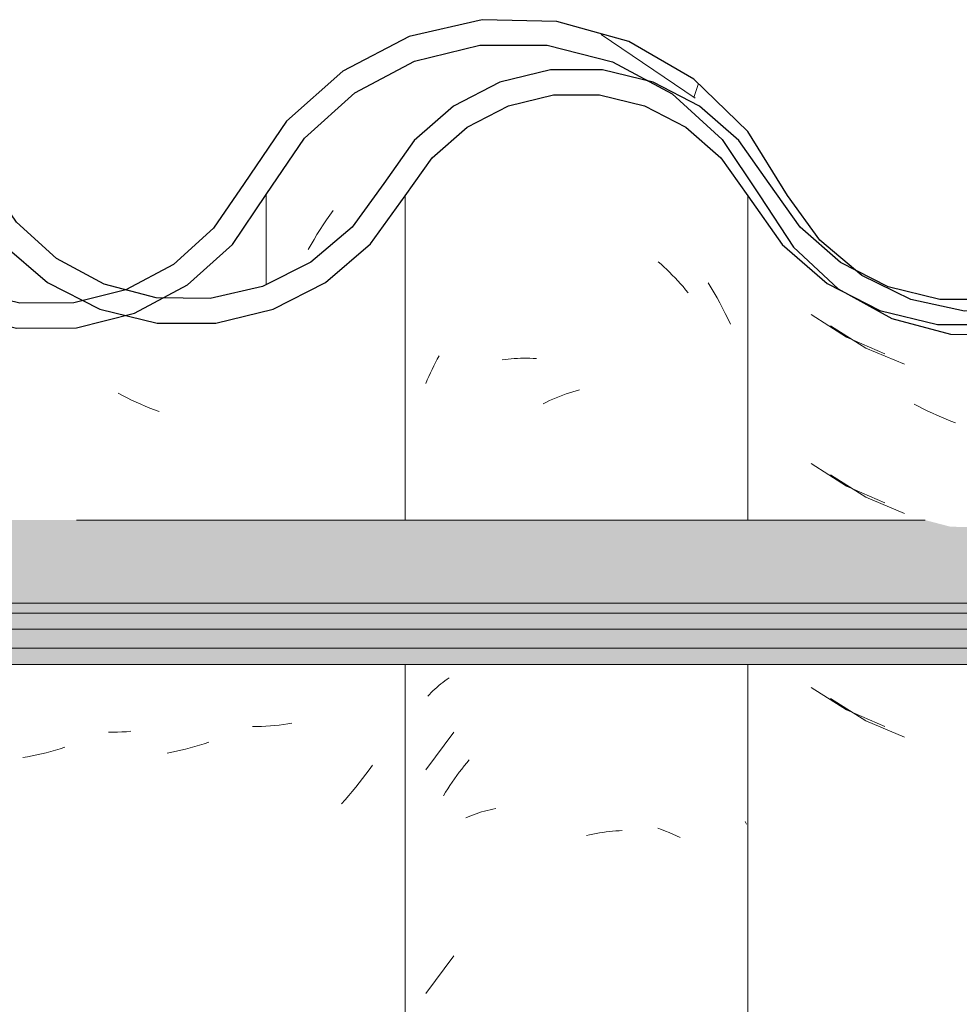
# Model space of a CAD drawing. Header units: metres. Extents: x -28.2 to -1.6, y -1.6 to 5.9.
# Tile 38 of 88: x -19.5 to -19.3, y 3.7 to 3.9. Entities that reach past the tile are written whole.
import ezdxf

# ---------------------------------------------------------------- set-up
doc = ezdxf.new("R2010")
doc.units = ezdxf.units.M
doc.layers.add('A-GLAZ-CWMG', color=7, linetype='Continuous', lineweight=5)
doc.layers.add('A-ROOF', color=7, linetype='Continuous', lineweight=5)
pattern_1 = [(50, (-14.575, 2.812), (0.364365, -0.031877), [0.0381, -0.4191]), (355, (-14.575, 2.812), (-0.070485, 0.382117), [0.03048, -0.33528]), (100.451, (-14.545, 2.81), (0.293886, 0.35023), [0.03238, -0.35618]), (46.184, (-14.575, 2.914), (0.54216, -0.084084), [0.05715, -0.62865]), (96.636, (-14.53, 2.907), (0.474805, 0.494854), [0.04857, -0.53427]), (351.184, (-14.575, 2.914), (0.47481, 0.494846), [0.04572, -0.50292]), (21, (-14.524, 2.888), (0.303226, -0.204528), [0.0381, -0.4191]), (326, (-14.524, 2.888), (0.123607, 0.36838), [0.03048, -0.33528]), (71.451, (-14.499, 2.871), (0.426833, 0.16384), [0.03238, -0.35618]), (37.5, (-14.575, 2.812), (0.0061807, 0.1691082), [0.01676, -0.31445, 0.01676, -0.3236, -0.33655]), (37.5, (-14.575, 2.812), (0.0061807, 0.1691082), [-0.67158, 0.01676, -0.31979]), (7.5, (-14.575, 2.812), (0.1336414, 0.200358), [0.01676, -0.17729, 0.01676, -0.30683, -0.12827]), (7.5, (-14.575, 2.812), (0.1336414, 0.200358), [-0.51765, 0.01676, -0.11151]), (327.5, (-14.688, 2.812), (0.2711816, -0.0114606), [0.01676, -0.11024, 0.01676, -0.37948, -0.52578]), (327.5, (-14.688, 2.812), (0.2711816, -0.0114606), [-0.52324, 0.01676, -0.50902]), (317.5, (-14.739, 2.812), (0.296258, 0.050851), [0.01676, -0.14834, 0.01676, -0.24638, -0.37338]), (317.5, (-14.739, 2.812), (0.296258, 0.050851), [-0.42824, 0.01676, -0.35662])]

# ---------------------------------------------------------------- blocks, each defined once
blk = doc.blocks.new('FP_47-CASA 3')
at = {"layer": 'A-GLAZ-CWMG', "color": 9, "true_color": 0xc0c0c0}
for p, q in [((-19.33433, 3.84671), (-19.3272, 3.84219)), ((-19.3272, 3.84219), (-19.31941, 3.8389)), ((-19.3165, 3.83039), (-19.31741, 3.83088)), ((-19.31559, 3.82992), (-19.3165, 3.83039)), ((-19.31467, 3.82946), (-19.31559, 3.82992)), ((-19.31375, 3.82902), (-19.31467, 3.82946)), ((-19.31283, 3.8286), (-19.31375, 3.82902)), ((-19.3119, 3.82819), (-19.31283, 3.8286)), ((-19.31097, 3.8278), (-19.3119, 3.82819)), ((-19.31004, 3.82743), (-19.31097, 3.8278)), ((-19.3091, 3.82707), (-19.31004, 3.82743)), ((-19.33433, 3.81657), (-19.3272, 3.81205)), ((-19.3272, 3.81205), (-19.31941, 3.80875)), ((-19.33433, 3.77135), (-19.3272, 3.76684)), ((-19.3272, 3.76684), (-19.31941, 3.76354))]:
    blk.add_line(p, q, dxfattribs=at)
blk = doc.blocks.new('FP_48-CASA 3')
at = {"layer": 'A-GLAZ-CWMG', "color": 9, "true_color": 0xc0c0c0}
for p, q in [((-19.43627, 3.86809), (-19.43561, 3.86905)), ((-19.43561, 3.86905), (-19.43494, 3.86999)), ((-19.43756, 3.86614), (-19.43692, 3.86712)), ((-19.43692, 3.86712), (-19.43627, 3.86809)), ((-19.43878, 3.86414), (-19.43818, 3.86514)), ((-19.43818, 3.86514), (-19.43756, 3.86614)), ((-19.43996, 3.86209), (-19.43938, 3.86312)), ((-19.43938, 3.86312), (-19.43878, 3.86414)), ((-19.35906, 3.85538), (-19.35845, 3.85438)), ((-19.35845, 3.85438), (-19.35786, 3.85336)), ((-19.35786, 3.85336), (-19.35728, 3.85234)), ((-19.35728, 3.85234), (-19.35671, 3.8513)), ((-19.35671, 3.8513), (-19.35616, 3.85025)), ((-19.35616, 3.85025), (-19.35563, 3.8492)), ((-19.35563, 3.8492), (-19.35511, 3.84813)), ((-19.35511, 3.84813), (-19.3546, 3.84705)), ((-19.36929, 3.74513), (-19.3685, 3.74485)), ((-19.3685, 3.74485), (-19.36773, 3.74456)), ((-19.36773, 3.74456), (-19.36697, 3.74425)), ((-19.36697, 3.74425), (-19.36621, 3.74393)), ((-19.36621, 3.74393), (-19.36547, 3.7436)), ((-19.36547, 3.7436), (-19.36474, 3.74325))]:
    blk.add_line(p, q, dxfattribs=at)
blk = doc.blocks.new('FP_49-CASA 3')
at = {"layer": 'A-GLAZ-CWMG', "color": 9, "true_color": 0xc0c0c0}
for p, q in [((-19.47942, 3.76455), (-19.48033, 3.76455)), ((-19.47852, 3.76457), (-19.47942, 3.76455)), ((-19.47762, 3.7646), (-19.47852, 3.76457)), ((-19.47672, 3.76465), (-19.47762, 3.7646)), ((-19.47583, 3.76472), (-19.47672, 3.76465)), ((-19.48918, 3.76149), (-19.49012, 3.76119)), ((-19.49671, 3.75956), (-19.49765, 3.7594)), ((-19.49577, 3.75974), (-19.49671, 3.75956)), ((-19.49483, 3.75994), (-19.49577, 3.75974)), ((-19.49389, 3.76015), (-19.49483, 3.75994)), ((-19.49295, 3.76039), (-19.49389, 3.76015)), ((-19.492, 3.76063), (-19.49295, 3.76039)), ((-19.49106, 3.7609), (-19.492, 3.76063)), ((-19.49012, 3.76119), (-19.49106, 3.7609))]:
    blk.add_line(p, q, dxfattribs=at)
blk = doc.blocks.new('Rectangular Mullion - Telha Fibrocimento - Ondulada-V36-CASA 3')
at = {"layer": 'A-GLAZ-CWMG', "true_color": 0x808080}
h = blk.add_hatch(dxfattribs=at)
h.set_pattern_fill('FP_4', color=8, style=0, pattern_type=2)
h.set_pattern_definition(pattern_1)
h.paths.add_polyline_path([(-19.47505, 3.84925), (-19.48102, 3.85024), (-19.47583, 3.8513), (-19.47535, 3.85003)])
h.paths.add_polyline_path([(-19.29776, 3.84479), (-19.28577, 3.8476), (-19.2748, 3.85325), (-19.2655, 3.86139), (-19.25149, 3.88151), (-19.24174, 3.88995), (-19.23183, 3.89525), (-19.21989, 3.89828), (-19.20688, 3.89817), (-19.19422, 3.89472), (-19.18502, 3.88995), (-19.17562, 3.88171), (-19.16084, 3.86263), (-19.15026, 3.85474), (-19.13805, 3.84978), (-19.13734, 3.85233), (-19.13319, 3.84914), (-19.12491, 3.84809), (-19.11196, 3.84973), (-19.10701, 3.85172), (-19.10792, 3.85426), (-19.10721, 3.85464), (-19.10137, 3.85771), (-19.09974, 3.85464), (-19.08864, 3.86308), (-19.08028, 3.87341), (-19.08393, 3.87548), (-19.08085, 3.88056), (-19.09274, 3.866), (-19.10209, 3.85907), (-19.11312, 3.85462), (-19.12501, 3.85312), (-19.13805, 3.85517), (-19.14773, 3.85907), (-19.15759, 3.86652), (-19.16466, 3.87491), (-19.16851, 3.87332), (-19.17562, 3.88346), (-19.17273, 3.88611), (-19.17635, 3.88854), (-19.1802, 3.88995), (-19.17775, 3.88533), (-19.18524, 3.89192), (-19.1833, 3.89482), (-19.19656, 3.90091), (-19.20688, 3.90338), (-19.20815, 3.90072), (-19.20894, 3.90091), (-19.2218, 3.90091), (-19.23408, 3.89793), (-19.24542, 3.89205), (-19.25508, 3.88363), (-19.25591, 3.88363), (-19.26189, 3.87543), (-19.26132, 3.8748), (-19.26249, 3.87314), (-19.26343, 3.87314), (-19.27163, 3.86139), (-19.2785, 3.85538), (-19.28913, 3.84984), (-19.30202, 3.84697), (-19.30889, 3.84697), (-19.30664, 3.84966), (-19.30729, 3.84966), (-19.31809, 3.852), (-19.32802, 3.85688), (-19.33651, 3.86402), (-19.3441, 3.87466), (-19.35107, 3.88597), (-19.36197, 3.89657), (-19.37511, 3.90414), (-19.39162, 3.90826), (-19.40524, 3.90846), (-19.41953, 3.90514), (-19.43299, 3.89818), (-19.44435, 3.88808), (-19.45908, 3.86642), (-19.46721, 3.85911), (-19.47683, 3.85398), (-19.4817, 3.85235), (-19.48209, 3.85003), (-19.48551, 3.85178), (-19.48738, 3.8513), (-19.49894, 3.85141), (-19.51072, 3.8548), (-19.51851, 3.85886), (-19.52671, 3.86609), (-19.54103, 3.88678), (-19.55161, 3.8962), (-19.56607, 3.90331), (-19.57858, 3.90625), (-19.59188, 3.9063), (-19.60559, 3.90297), (-19.61813, 3.89645), (-19.62878, 3.88711), (-19.63693, 3.87548), (-19.63361, 3.87301), (-19.6427, 3.86206), (-19.65299, 3.8551), (-19.65437, 3.85771), (-19.65922, 3.85463), (-19.66092, 3.85426), (-19.66017, 3.85165), (-19.6667, 3.84951), (-19.67801, 3.84808), (-19.68702, 3.84978), (-19.69034, 3.85233), (-19.69105, 3.84978), (-19.70472, 3.85583), (-19.71384, 3.86262), (-19.70326, 3.85402), (-19.69457, 3.84949), (-19.68227, 3.84662), (-19.67089, 3.84663), (-19.65922, 3.84951), (-19.64855, 3.8551), (-19.63875, 3.86416), (-19.62514, 3.88364), (-19.61542, 3.8922), (-19.60398, 3.89818), (-19.59146, 3.90126), (-19.57778, 3.90106), (-19.5641, 3.89713), (-19.55463, 3.89216), (-19.54468, 3.88325), (-19.52934, 3.86178), (-19.52147, 3.85479), (-19.50857, 3.8486), (-19.49826, 3.84624), (-19.48682, 3.84628), (-19.4736, 3.85003), (-19.46434, 3.85498), (-19.45529, 3.86313), (-19.44072, 3.8846), (-19.43053, 3.89375), (-19.41847, 3.90015), (-19.40479, 3.90342), (-19.38968, 3.90289), (-19.37841, 3.90003), (-19.36639, 3.89356), (-19.35625, 3.88435), (-19.34861, 3.87295), (-19.34497, 3.87295), (-19.34048, 3.86663), (-19.33725, 3.86381), (-19.34162, 3.86237), (-19.33231, 3.85951), (-19.33463, 3.85587), (-19.33172, 3.85356), (-19.32197, 3.84816), (-19.31007, 3.84498), (-19.30073, 3.84484)])
h.paths.add_polyline_path([(-19.82245, 3.8633), (-19.82321, 3.86397), (-19.82209, 3.86502)])
h.paths.add_polyline_path([(-19.8619, 3.84695), (-19.85376, 3.84697), (-19.84213, 3.84984), (-19.8315, 3.85538), (-19.82245, 3.8633), (-19.82061, 3.86663), (-19.81619, 3.87351), (-19.81549, 3.87314), (-19.81432, 3.8748), (-19.81484, 3.87561), (-19.80858, 3.88408), (-19.80808, 3.88363), (-19.79842, 3.89205), (-19.78483, 3.89848), (-19.77469, 3.90094), (-19.76047, 3.90109), (-19.75988, 3.90338), (-19.74722, 3.90035), (-19.7363, 3.89482), (-19.73824, 3.89192), (-19.7378, 3.89153), (-19.73075, 3.88533), (-19.73305, 3.88995), (-19.72798, 3.88802), (-19.72573, 3.88611), (-19.72862, 3.88346), (-19.72125, 3.87295), (-19.71746, 3.87502), (-19.71517, 3.87295), (-19.72492, 3.88685), (-19.73559, 3.89619), (-19.74956, 3.90302), (-19.76194, 3.90594), (-19.77532, 3.90596), (-19.78888, 3.90265), (-19.80128, 3.89619), (-19.81183, 3.88697), (-19.8278, 3.86524), (-19.83438, 3.85951), (-19.84398, 3.85454), (-19.85446, 3.85198), (-19.86572, 3.85209), (-19.87736, 3.85539), (-19.87098, 3.85198), (-19.86053, 3.84926), (-19.86189, 3.84697)])
h.paths.add_polyline_path([(-18.95557, 3.84716), (-18.95557, 3.8486), (-18.95772, 3.84913), (-18.96878, 3.85436), (-18.97816, 3.85819), (-18.9876, 3.86529), (-19.0033, 3.88523), (-19.01474, 3.89372), (-19.02841, 3.89888), (-19.04035, 3.90039), (-19.04358, 3.9), (-19.05306, 3.89709), (-19.06409, 3.89073), (-19.07213, 3.88295), (-19.06202, 3.88995), (-19.05093, 3.89406), (-19.03846, 3.8952), (-19.02642, 3.89314), (-19.01722, 3.88947), (-19.00748, 3.88232), (-18.9943, 3.86529), (-18.99168, 3.86255), (-18.9845, 3.85638), (-18.97574, 3.85142), (-18.96618, 3.84829), (-18.95584, 3.84719)])
h.paths.add_polyline_path([(-20.0128, 3.84723), (-20.01162, 3.84723), (-20.00004, 3.85003), (-19.98943, 3.85546), (-19.98036, 3.86325), (-19.96788, 3.88065), (-19.9608, 3.88684), (-19.95076, 3.89159), (-19.94339, 3.8934), (-19.93345, 3.89325), (-19.92377, 3.89056), (-19.91661, 3.88684), (-19.90925, 3.88025), (-19.8971, 3.86313), (-19.88802, 3.85526), (-19.88697, 3.85526), (-19.88763, 3.85587), (-19.88577, 3.85965), (-19.89483, 3.86257), (-19.89049, 3.86402), (-19.89483, 3.86852), (-19.898, 3.87298), (-19.90161, 3.87295), (-19.9102, 3.88521), (-19.91939, 3.89356), (-19.92588, 3.89657), (-19.93403, 3.89842), (-19.94468, 3.89824), (-19.95419, 3.89592), (-19.96483, 3.88995), (-19.97151, 3.88412), (-19.98409, 3.86661), (-19.99372, 3.85887), (-20.00218, 3.85462), (-20.0128, 3.85218), (-20.02256, 3.85218), (-20.02876, 3.8485), (-20.02352, 3.84723), (-20.01727, 3.84723)])
h.paths.add_polyline_path([(-20.02805, 3.84925), (-20.02883, 3.8513), (-20.03272, 3.85003), (-20.02876, 3.84937)])
h.paths.add_polyline_path([(-20.03509, 3.85003), (-20.03423, 3.85286), (-20.02992, 3.85398), (-20.03509, 3.85557), (-20.04565, 3.86193), (-20.05196, 3.86763), (-20.05814, 3.87669), (-20.06182, 3.87295), (-20.05478, 3.86325), (-20.04384, 3.85451), (-20.03982, 3.85245)])
h.paths.add_polyline_path([(-19.68241, 3.85054), (-19.68227, 3.85163), (-19.68599, 3.85255), (-19.6829, 3.85081)])
h.paths.add_polyline_path([(-19.12941, 3.85054), (-19.13174, 3.85224), (-19.12927, 3.85163)])
h.paths.add_polyline_path([(-19.16104, 3.86328), (-19.16306, 3.86977), (-19.15785, 3.86618), (-19.16084, 3.86346)])
h.paths.add_polyline_path([(-19.71404, 3.86328), (-19.71059, 3.86641), (-19.71606, 3.86977), (-19.7143, 3.86411)])
h.paths.add_polyline_path([(-19.26945, 3.8633), (-19.26946, 3.86468), (-19.27021, 3.86397)])
at = {"layer": 'A-GLAZ-CWMG'}
blk.add_line((-19.44843, 3.87324), (-19.44843, 3.855), dxfattribs=at)
at = {"layer": 'A-GLAZ-CWMG', "lineweight": 25, "flags": 128}
for points in [[(-19.34308, 3.873), (-19.35107, 3.88597), (-19.36197, 3.89657), (-19.37511, 3.90414), (-19.38968, 3.90822), (-19.40479, 3.90856), (-19.41953, 3.90514), (-19.43299, 3.89818), (-19.44435, 3.88808), (-19.45291, 3.87548)], [(-19.44843, 3.87324), (-19.44072, 3.8846), (-19.43053, 3.89375), (-19.41847, 3.90015), (-19.40524, 3.90342), (-19.39162, 3.90338), (-19.37841, 3.90003), (-19.36639, 3.89356), (-19.35625, 3.88435), (-19.34861, 3.87295)], [(-19.45291, 3.87548), (-19.45908, 3.86642), (-19.46721, 3.85911), (-19.47683, 3.85398), (-19.48738, 3.8513), (-19.49826, 3.85125), (-19.50884, 3.85382), (-19.51851, 3.85886), (-19.52671, 3.86609), (-19.53297, 3.87509)], [(-19.26193, 3.87548), (-19.26794, 3.86612), (-19.27599, 3.85847), (-19.28561, 3.853), (-19.29625, 3.85), (-19.30729, 3.84966), (-19.31809, 3.852), (-19.32802, 3.85688), (-19.33651, 3.86402), (-19.34308, 3.873)], [(-19.5375, 3.87295), (-19.53058, 3.86288), (-19.52147, 3.85479), (-19.51072, 3.84913), (-19.49894, 3.84624), (-19.48682, 3.84628), (-19.47505, 3.84925), (-19.46434, 3.85498), (-19.45529, 3.86313), (-19.44843, 3.87324)], [(-19.34861, 3.87295), (-19.34183, 3.86257), (-19.33277, 3.85414), (-19.32197, 3.84816), (-19.31007, 3.84498), (-19.29776, 3.84479), (-19.28577, 3.8476), (-19.2748, 3.85325), (-19.2655, 3.86139), (-19.2584, 3.87156)]]:
    blk.add_lwpolyline(points, dxfattribs=at)
at = {"layer": 'A-GLAZ-CWMG'}
for name in ['FP_48-CASA 3', 'FP_47-CASA 3', 'FP_49-CASA 3']:
    blk.add_blockref(name, (0, 0), dxfattribs=at)
blk = doc.blocks.new('FP_54-CASA 3')
at = {"layer": 'A-GLAZ-CWMG', "color": 9, "true_color": 0xc0c0c0}
for p, q in [((-19.33824, 3.84897), (-19.33114, 3.8444)), ((-19.33114, 3.8444), (-19.32338, 3.84105)), ((-19.33824, 3.81883), (-19.33114, 3.81425)), ((-19.33114, 3.81425), (-19.32338, 3.8109)), ((-19.33824, 3.77361), (-19.33114, 3.76904)), ((-19.33114, 3.76904), (-19.32338, 3.76569)), ((-19.35135, 3.74593), (-19.35161, 3.74652))]:
    blk.add_line(p, q, dxfattribs=at)
blk = doc.blocks.new('FP_55-CASA 3')
at = {"layer": 'A-GLAZ-CWMG', "color": 9, "true_color": 0xc0c0c0}
for p, q in [((-19.36921, 3.85964), (-19.36862, 3.85912)), ((-19.36862, 3.85912), (-19.36804, 3.8586)), ((-19.36804, 3.8586), (-19.36747, 3.85806)), ((-19.36747, 3.85806), (-19.3669, 3.85751)), ((-19.3669, 3.85751), (-19.36634, 3.85695)), ((-19.36634, 3.85695), (-19.36578, 3.85638)), ((-19.36578, 3.85638), (-19.36524, 3.8558)), ((-19.36524, 3.8558), (-19.3647, 3.8552)), ((-19.3647, 3.8552), (-19.36417, 3.8546)), ((-19.36417, 3.8546), (-19.36364, 3.85399)), ((-19.36364, 3.85399), (-19.36313, 3.85337)), ((-19.41457, 3.83858), (-19.41422, 3.83927)), ((-19.41422, 3.83927), (-19.41385, 3.83996)), ((-19.41385, 3.83996), (-19.41348, 3.84064)), ((-19.40077, 3.83978), (-19.40016, 3.83987)), ((-19.40016, 3.83987), (-19.39954, 3.83994)), ((-19.39954, 3.83994), (-19.39893, 3.84)), ((-19.39893, 3.84), (-19.3983, 3.84005)), ((-19.3983, 3.84005), (-19.39767, 3.84009)), ((-19.39767, 3.84009), (-19.39704, 3.84012)), ((-19.39704, 3.84012), (-19.39641, 3.84013)), ((-19.39641, 3.84013), (-19.39577, 3.84014)), ((-19.39577, 3.84014), (-19.39512, 3.84013)), ((-19.39512, 3.84013), (-19.39447, 3.8401)), ((-19.39447, 3.8401), (-19.39382, 3.84007)), ((-19.41558, 3.83646), (-19.41525, 3.83717)), ((-19.41525, 3.83717), (-19.41492, 3.83787)), ((-19.41492, 3.83787), (-19.41457, 3.83858)), ((-19.4162, 3.83501), (-19.41589, 3.83574)), ((-19.41589, 3.83574), (-19.41558, 3.83646)), ((-19.3878, 3.83291), (-19.38713, 3.83313)), ((-19.38713, 3.83313), (-19.38646, 3.83335)), ((-19.38646, 3.83335), (-19.38579, 3.83355)), ((-19.38579, 3.83355), (-19.38512, 3.83375)), ((-19.39246, 3.83094), (-19.3918, 3.83126)), ((-19.3918, 3.83126), (-19.39114, 3.83157)), ((-19.39114, 3.83157), (-19.39047, 3.83186)), ((-19.39047, 3.83186), (-19.38981, 3.83214)), ((-19.38981, 3.83214), (-19.38914, 3.83241)), ((-19.38914, 3.83241), (-19.38847, 3.83266)), ((-19.38847, 3.83266), (-19.3878, 3.83291)), ((-19.41188, 3.77524), (-19.41143, 3.77554)), ((-19.41435, 3.77327), (-19.41396, 3.77361)), ((-19.41396, 3.77361), (-19.41357, 3.77395)), ((-19.41357, 3.77395), (-19.41316, 3.77429)), ((-19.41316, 3.77429), (-19.41274, 3.77461)), ((-19.41274, 3.77461), (-19.41232, 3.77493)), ((-19.41232, 3.77493), (-19.41188, 3.77524)), ((-19.41579, 3.77181), (-19.41544, 3.77218)), ((-19.41544, 3.77218), (-19.41509, 3.77255)), ((-19.41509, 3.77255), (-19.41473, 3.77291)), ((-19.41473, 3.77291), (-19.41435, 3.77327)), ((-19.41048, 3.76456), (-19.4162, 3.75695)), ((-19.40891, 3.7571), (-19.40841, 3.75774)), ((-19.40841, 3.75774), (-19.4079, 3.75836)), ((-19.4079, 3.75836), (-19.40738, 3.75898)), ((-19.41037, 3.75514), (-19.4099, 3.75581)), ((-19.4099, 3.75581), (-19.40941, 3.75646)), ((-19.40941, 3.75646), (-19.40891, 3.7571)), ((-19.41175, 3.7531), (-19.4113, 3.75379)), ((-19.4113, 3.75379), (-19.41084, 3.75447)), ((-19.41084, 3.75447), (-19.41037, 3.75514)), ((-19.41262, 3.7517), (-19.41219, 3.75241)), ((-19.41219, 3.75241), (-19.41175, 3.7531)), ((-19.4076, 3.74744), (-19.40707, 3.74765)), ((-19.40707, 3.74765), (-19.40654, 3.74786)), ((-19.40654, 3.74786), (-19.406, 3.74806)), ((-19.406, 3.74806), (-19.40545, 3.74824)), ((-19.40545, 3.74824), (-19.40489, 3.74842)), ((-19.40489, 3.74842), (-19.40433, 3.74858)), ((-19.40433, 3.74858), (-19.40376, 3.74874)), ((-19.40376, 3.74874), (-19.40318, 3.74888)), ((-19.40318, 3.74888), (-19.4026, 3.74901)), ((-19.4026, 3.74901), (-19.40201, 3.74914)), ((-19.40812, 3.74721), (-19.4076, 3.74744)), ((-19.38372, 3.74367), (-19.38305, 3.74382)), ((-19.38305, 3.74382), (-19.38239, 3.74396)), ((-19.38239, 3.74396), (-19.38172, 3.74409)), ((-19.38172, 3.74409), (-19.38105, 3.7442)), ((-19.38105, 3.7442), (-19.38039, 3.7443)), ((-19.38039, 3.7443), (-19.37973, 3.74439)), ((-19.37973, 3.74439), (-19.37907, 3.74447)), ((-19.37907, 3.74447), (-19.37841, 3.74453)), ((-19.37841, 3.74453), (-19.37775, 3.74458)), ((-19.37775, 3.74458), (-19.3771, 3.74462)), ((-19.3771, 3.74462), (-19.37645, 3.74464)), ((-19.41048, 3.71934), (-19.4162, 3.71173))]:
    blk.add_line(p, q, dxfattribs=at)
blk = doc.blocks.new('FP_56-CASA 3')
at = {"layer": 'A-GLAZ-CWMG', "color": 9, "true_color": 0xc0c0c0}
for p, q in [((-19.4775, 3.8326), (-19.47841, 3.83308)), ((-19.47659, 3.83213), (-19.4775, 3.8326)), ((-19.47567, 3.83168), (-19.47659, 3.83213)), ((-19.47475, 3.83125), (-19.47567, 3.83168)), ((-19.47383, 3.83084), (-19.47475, 3.83125)), ((-19.4729, 3.83044), (-19.47383, 3.83084)), ((-19.47197, 3.83006), (-19.4729, 3.83044)), ((-19.47103, 3.82969), (-19.47197, 3.83006)), ((-19.4701, 3.82934), (-19.47103, 3.82969)), ((-19.4503, 3.76568), (-19.45121, 3.76567)), ((-19.4494, 3.76571), (-19.4503, 3.76568)), ((-19.4485, 3.76575), (-19.4494, 3.76571)), ((-19.44761, 3.76581), (-19.4485, 3.76575)), ((-19.44672, 3.76589), (-19.44761, 3.76581)), ((-19.44584, 3.76598), (-19.44672, 3.76589)), ((-19.44496, 3.76609), (-19.44584, 3.76598)), ((-19.4441, 3.76621), (-19.44496, 3.76609)), ((-19.44324, 3.76635), (-19.4441, 3.76621)), ((-19.46286, 3.76162), (-19.4638, 3.76136)), ((-19.46191, 3.7619), (-19.46286, 3.76162)), ((-19.46097, 3.7622), (-19.46191, 3.7619)), ((-19.46004, 3.76251), (-19.46097, 3.7622)), ((-19.46756, 3.76048), (-19.4685, 3.76031)), ((-19.46662, 3.76068), (-19.46756, 3.76048)), ((-19.46568, 3.76089), (-19.46662, 3.76068)), ((-19.46474, 3.76111), (-19.46568, 3.76089)), ((-19.4638, 3.76136), (-19.46474, 3.76111)), ((-19.42698, 3.75787), (-19.42763, 3.75695)), ((-19.42829, 3.75605), (-19.42896, 3.75516)), ((-19.42763, 3.75695), (-19.42829, 3.75605)), ((-19.42965, 3.75428), (-19.43034, 3.75342)), ((-19.42896, 3.75516), (-19.42965, 3.75428)), ((-19.43177, 3.75172), (-19.4325, 3.7509)), ((-19.43105, 3.75256), (-19.43177, 3.75172)), ((-19.43034, 3.75342), (-19.43105, 3.75256)), ((-19.4325, 3.7509), (-19.43325, 3.75008))]:
    blk.add_line(p, q, dxfattribs=at)
blk = doc.blocks.new('Rectangular Mullion - Telha Fibrocimento - Ondulada-V50-CASA 3')
at = {"layer": 'A-GLAZ-CWMG', "true_color": 0x808080}
h = blk.add_hatch(dxfattribs=at)
h.set_pattern_fill('FP_4', color=8, style=0, pattern_type=2)
h.set_pattern_definition(pattern_1)
h.paths.add_polyline_path([(-18.74476, 3.84479), (-18.73277, 3.8476), (-18.7218, 3.85325), (-18.7125, 3.86139), (-18.69849, 3.88151), (-18.68874, 3.88995), (-18.67883, 3.89525), (-18.66689, 3.89828), (-18.65388, 3.89817), (-18.64122, 3.89472), (-18.63202, 3.88995), (-18.62335, 3.88268), (-18.60784, 3.86263), (-18.59726, 3.85474), (-18.5837, 3.8496), (-18.57053, 3.84826), (-18.55896, 3.84973), (-18.54673, 3.85464), (-18.53613, 3.86248), (-18.52017, 3.88218), (-18.50902, 3.88995), (-18.49889, 3.89393), (-18.48673, 3.89536), (-18.47342, 3.89314), (-18.46422, 3.88947), (-18.45448, 3.88232), (-18.4413, 3.86529), (-18.43868, 3.86255), (-18.43259, 3.85701), (-18.42334, 3.85162), (-18.41204, 3.84817), (-18.41004, 3.84829), (-18.41004, 3.85318), (-18.41578, 3.85436), (-18.42516, 3.85819), (-18.4346, 3.86529), (-18.4503, 3.88523), (-18.46225, 3.89393), (-18.47541, 3.89888), (-18.48735, 3.90039), (-18.50006, 3.89887), (-18.51264, 3.89388), (-18.52345, 3.88596), (-18.5395, 3.86618), (-18.54909, 3.85907), (-18.56204, 3.85437), (-18.57201, 3.85312), (-18.58505, 3.85517), (-18.59473, 3.85907), (-18.60432, 3.86618), (-18.62426, 3.88995), (-18.62959, 3.89446), (-18.64341, 3.90088), (-18.65515, 3.90338), (-18.66689, 3.90338), (-18.68019, 3.90003), (-18.69224, 3.89356), (-18.70115, 3.88602), (-18.71255, 3.86984), (-18.71494, 3.86612), (-18.72299, 3.85847), (-18.73277, 3.85295), (-18.74476, 3.84995), (-18.75429, 3.84966), (-18.76509, 3.852), (-18.77502, 3.85688), (-18.78351, 3.86402), (-18.79008, 3.873), (-18.79807, 3.88597), (-18.80897, 3.89657), (-18.82211, 3.90414), (-18.83862, 3.90826), (-18.85224, 3.90846), (-18.86653, 3.90514), (-18.88001, 3.89816), (-18.89135, 3.88808), (-18.90608, 3.86642), (-18.91421, 3.85911), (-18.92383, 3.85398), (-18.93674, 3.85129), (-18.94594, 3.85141), (-18.95772, 3.8548), (-18.96551, 3.85886), (-18.97371, 3.86609), (-18.98803, 3.88678), (-18.99861, 3.8962), (-19.01307, 3.90331), (-19.02558, 3.90625), (-19.03888, 3.9063), (-19.05259, 3.90297), (-19.06513, 3.89645), (-19.07578, 3.88711), (-19.08393, 3.87548), (-19.08061, 3.87301), (-19.0897, 3.86206), (-19.09999, 3.8551), (-19.10137, 3.85771), (-19.10622, 3.85463), (-19.10792, 3.85426), (-19.10717, 3.85165), (-19.1137, 3.84951), (-19.12501, 3.84808), (-19.13402, 3.84978), (-19.13734, 3.85233), (-19.13805, 3.84978), (-19.15172, 3.85583), (-19.16084, 3.86262), (-19.15026, 3.85402), (-19.14157, 3.84949), (-19.12927, 3.84662), (-19.11789, 3.84663), (-19.10622, 3.84951), (-19.09555, 3.8551), (-19.0865, 3.86308), (-19.07214, 3.88364), (-19.06242, 3.8922), (-19.05098, 3.89818), (-19.03846, 3.90126), (-19.02478, 3.90106), (-19.0111, 3.89713), (-19.00163, 3.89216), (-18.99168, 3.88325), (-18.97574, 3.86125), (-18.96847, 3.85479), (-18.95557, 3.8486), (-18.94526, 3.84624), (-18.93382, 3.84628), (-18.92205, 3.84925), (-18.91134, 3.85498), (-18.90229, 3.86313), (-18.88772, 3.8846), (-18.87753, 3.89375), (-18.86547, 3.90015), (-18.85179, 3.90342), (-18.83668, 3.90289), (-18.82541, 3.90003), (-18.81339, 3.89356), (-18.80325, 3.88435), (-18.78883, 3.86257), (-18.77977, 3.85414), (-18.76897, 3.84816), (-18.75707, 3.84498), (-18.75429, 3.84494)])
h.paths.add_polyline_path([(-19.26945, 3.8633), (-19.27021, 3.86397), (-19.26909, 3.86502)])
h.paths.add_polyline_path([(-19.3089, 3.84695), (-19.30076, 3.84697), (-19.28775, 3.85056), (-19.2785, 3.85538), (-19.26945, 3.8633), (-19.26761, 3.86663), (-19.26319, 3.87351), (-19.26249, 3.87314), (-19.26132, 3.8748), (-19.26184, 3.87561), (-19.25558, 3.88408), (-19.25508, 3.88363), (-19.24542, 3.89205), (-19.23183, 3.89848), (-19.22169, 3.90094), (-19.20747, 3.90109), (-19.20688, 3.90338), (-19.19422, 3.90035), (-19.1833, 3.89482), (-19.18524, 3.89192), (-19.1848, 3.89153), (-19.17775, 3.88533), (-19.18005, 3.88995), (-19.17498, 3.88802), (-19.17273, 3.88611), (-19.17562, 3.88346), (-19.16825, 3.87295), (-19.16446, 3.87502), (-19.16217, 3.87295), (-19.17192, 3.88685), (-19.18259, 3.89619), (-19.19656, 3.90302), (-19.20894, 3.90594), (-19.22232, 3.90596), (-19.23588, 3.90265), (-19.24828, 3.89619), (-19.25883, 3.88697), (-19.2748, 3.86524), (-19.28138, 3.85951), (-19.29098, 3.85454), (-19.30146, 3.85198), (-19.31272, 3.85209), (-19.32436, 3.85539), (-19.31798, 3.85198), (-19.30753, 3.84926), (-19.30889, 3.84697)])
h.paths.add_polyline_path([(-19.47052, 3.84723), (-19.45862, 3.84723), (-19.44704, 3.85003), (-19.43643, 3.85546), (-19.42736, 3.86325), (-19.41488, 3.88065), (-19.4078, 3.88684), (-19.39948, 3.89117), (-19.39039, 3.8934), (-19.38045, 3.89325), (-19.37077, 3.89056), (-19.36361, 3.88684), (-19.35625, 3.88025), (-19.3441, 3.86313), (-19.33502, 3.85526), (-19.33397, 3.85526), (-19.33463, 3.85587), (-19.33277, 3.85965), (-19.34183, 3.86257), (-19.33749, 3.86402), (-19.34183, 3.86852), (-19.345, 3.87298), (-19.34861, 3.87295), (-19.3572, 3.88521), (-19.36639, 3.89356), (-19.37288, 3.89657), (-19.38103, 3.89842), (-19.39168, 3.89824), (-19.40119, 3.89592), (-19.41183, 3.88995), (-19.41851, 3.88412), (-19.43109, 3.86661), (-19.44072, 3.85887), (-19.44918, 3.85462), (-19.4598, 3.85218), (-19.46956, 3.85218), (-19.47692, 3.84878), (-19.47504, 3.84832)])
h.paths.add_polyline_path([(-19.47505, 3.84925), (-19.47583, 3.8513), (-19.47972, 3.85003), (-19.47683, 3.84954)])
h.paths.add_polyline_path([(-19.48209, 3.85003), (-19.48123, 3.85286), (-19.47692, 3.85398), (-19.48275, 3.85592), (-19.49265, 3.86193), (-19.49896, 3.86763), (-19.50514, 3.87669), (-19.50857, 3.8726), (-19.50178, 3.86325), (-19.49084, 3.85451), (-19.48275, 3.85036)])
h.paths.add_polyline_path([(-19.12941, 3.85054), (-19.12927, 3.85163), (-19.13174, 3.85185), (-19.1299, 3.85081)])
h.paths.add_polyline_path([(-19.16104, 3.86328), (-19.15759, 3.86641), (-19.16306, 3.86977), (-19.1613, 3.86411)])
at = {"layer": 'A-GLAZ-CWMG'}
for p, q in [((-19.42032, 3.87295), (-19.42032, 3.80742)), ((-19.3511, 3.87295), (-19.3511, 3.80742)), ((-19.42032, 3.77825), (-19.42032, 3.54319)), ((-19.3511, 3.77825), (-19.3511, 3.54319))]:
    blk.add_line(p, q, dxfattribs=at)
at = {"layer": 'A-GLAZ-CWMG', "lineweight": 25, "flags": 128}
for points in [[(-19.34677, 3.87548), (-19.3529, 3.88412), (-19.36087, 3.89106), (-19.37023, 3.89592), (-19.38045, 3.89842), (-19.39097, 3.89842), (-19.40119, 3.89592), (-19.41055, 3.89106), (-19.41851, 3.88412), (-19.42464, 3.87548)], [(-19.42032, 3.87295), (-19.41488, 3.88065), (-19.4078, 3.88684), (-19.39948, 3.89117), (-19.39039, 3.8934), (-19.38103, 3.8934), (-19.37193, 3.89117), (-19.36361, 3.88684), (-19.35654, 3.88065), (-19.3511, 3.87295)], [(-19.42464, 3.87548), (-19.43109, 3.86661), (-19.43943, 3.85952), (-19.44918, 3.85462), (-19.4598, 3.85218), (-19.47069, 3.85235), (-19.48123, 3.8551), (-19.49084, 3.86029), (-19.49896, 3.86763), (-19.50514, 3.87669)], [(-19.26693, 3.87548), (-19.27321, 3.86663), (-19.28138, 3.85951), (-19.29098, 3.85454), (-19.30146, 3.85198), (-19.31224, 3.85198), (-19.32272, 3.85454), (-19.33231, 3.85951), (-19.34048, 3.86663), (-19.34677, 3.87548)], [(-19.50882, 3.87295), (-19.50178, 3.86325), (-19.4927, 3.85546), (-19.48209, 3.85003), (-19.47052, 3.84723), (-19.45862, 3.84723), (-19.44704, 3.85003), (-19.43643, 3.85546), (-19.42736, 3.86325), (-19.42032, 3.87295)], [(-19.3511, 3.87295), (-19.3441, 3.86313), (-19.33502, 3.85526), (-19.32436, 3.84976), (-19.31272, 3.84694), (-19.30076, 3.84697), (-19.28913, 3.84984), (-19.2785, 3.85538), (-19.26945, 3.8633), (-19.26249, 3.87314)]]:
    blk.add_lwpolyline(points, dxfattribs=at)
at = {"layer": 'A-GLAZ-CWMG'}
for name in ['FP_55-CASA 3', 'FP_54-CASA 3', 'FP_56-CASA 3']:
    blk.add_blockref(name, (0, 0), dxfattribs=at)
blk = doc.blocks.new('LONGARINA_STEEL_FRAME1 - LONGARINA_STEEL_FRAME-2562852-CASA 3')
at = {"layer": 'A-ROOF', "true_color": 0x9fa09c}
h = blk.add_hatch(color=253, dxfattribs=at)
h.paths.add_polyline_path([(-18.46873, 3.79061), (-18.44504, 3.79061), (-18.44504, 3.80742), (-18.73807, 3.80742), (-18.74476, 3.80589), (-18.75707, 3.80607), (-18.76224, 3.80742), (-19.29107, 3.80742), (-19.29776, 3.80589), (-19.31007, 3.80607), (-19.31524, 3.80742), (-19.69754, 3.80742), (-19.69754, 3.79061), (-18.54673, 3.79061)])
h.paths.add_polyline_path([(-20.98504, 3.79061), (-19.73254, 3.79061), (-19.73254, 3.80742), (-19.84407, 3.80742), (-19.85076, 3.80589), (-19.86307, 3.80607), (-19.86824, 3.80742), (-20.39707, 3.80742), (-20.40376, 3.80589), (-20.41607, 3.80607), (-20.42124, 3.80742), (-20.98504, 3.80742)])
h = blk.add_hatch(color=253, dxfattribs=at)
h.paths.add_polyline_path([(-18.46873, 3.78863), (-18.44504, 3.78863), (-18.44504, 3.79061), (-19.69754, 3.79061), (-19.69754, 3.78863), (-18.54673, 3.78863)])
h.paths.add_polyline_path([(-20.96477, 3.78863), (-19.73254, 3.78863), (-19.73254, 3.79061), (-20.98504, 3.79061), (-20.98504, 3.78863)])
h = blk.add_hatch(color=253, dxfattribs=at)
h.paths.add_polyline_path([(-19.65358, 3.78537), (-18.44504, 3.78537), (-18.44504, 3.78863), (-19.69754, 3.78863), (-19.69754, 3.78537), (-19.67922, 3.78537)])
h.paths.add_polyline_path([(-20.96477, 3.78537), (-19.73254, 3.78537), (-19.73254, 3.78863), (-20.98504, 3.78863), (-20.98504, 3.78537)])
h = blk.add_hatch(color=253, dxfattribs=at)
h.paths.add_polyline_path([(-18.44504, 3.78151), (-18.44504, 3.78537), (-19.69754, 3.78537), (-19.69754, 3.78151), (-18.46873, 3.78151)])
h.paths.add_polyline_path([(-20.96477, 3.78151), (-19.73254, 3.78151), (-19.73254, 3.78537), (-20.98504, 3.78537), (-20.98504, 3.78151)])
h = blk.add_hatch(color=253, dxfattribs=at)
h.paths.add_polyline_path([(-18.46873, 3.77825), (-18.44504, 3.77825), (-18.44504, 3.78151), (-19.69754, 3.78151), (-19.69754, 3.77825), (-18.47541, 3.77825)])
h.paths.add_polyline_path([(-20.98406, 3.77825), (-19.73254, 3.77825), (-19.73254, 3.78151), (-20.98504, 3.78151), (-20.98504, 3.77825)])
at = {"layer": 'A-ROOF'}
for p, q in [((-19.31524, 3.80742), (-19.48682, 3.80742)), ((-18.44504, 3.79061), (-19.69754, 3.79061)), ((-18.44504, 3.78863), (-19.69754, 3.78863)), ((-18.44504, 3.78537), (-19.69754, 3.78537)), ((-18.44504, 3.78151), (-19.69754, 3.78151)), ((-18.44504, 3.77825), (-19.69754, 3.77825))]:
    blk.add_line(p, q, dxfattribs=at)

msp = doc.modelspace()

# ---------------------------------------------------------------- block references
at = {"layer": 'A-GLAZ-CWMG'}
for name in ['Rectangular Mullion - Telha Fibrocimento - Ondulada-V36-CASA 3', 'Rectangular Mullion - Telha Fibrocimento - Ondulada-V50-CASA 3']:
    msp.add_blockref(name, (0, 0), dxfattribs=at)
at = {"layer": 'A-ROOF'}
msp.add_blockref('LONGARINA_STEEL_FRAME1 - LONGARINA_STEEL_FRAME-2562852-CASA 3', (0, 0), dxfattribs=at)

doc.saveas('drawing.dxf')
